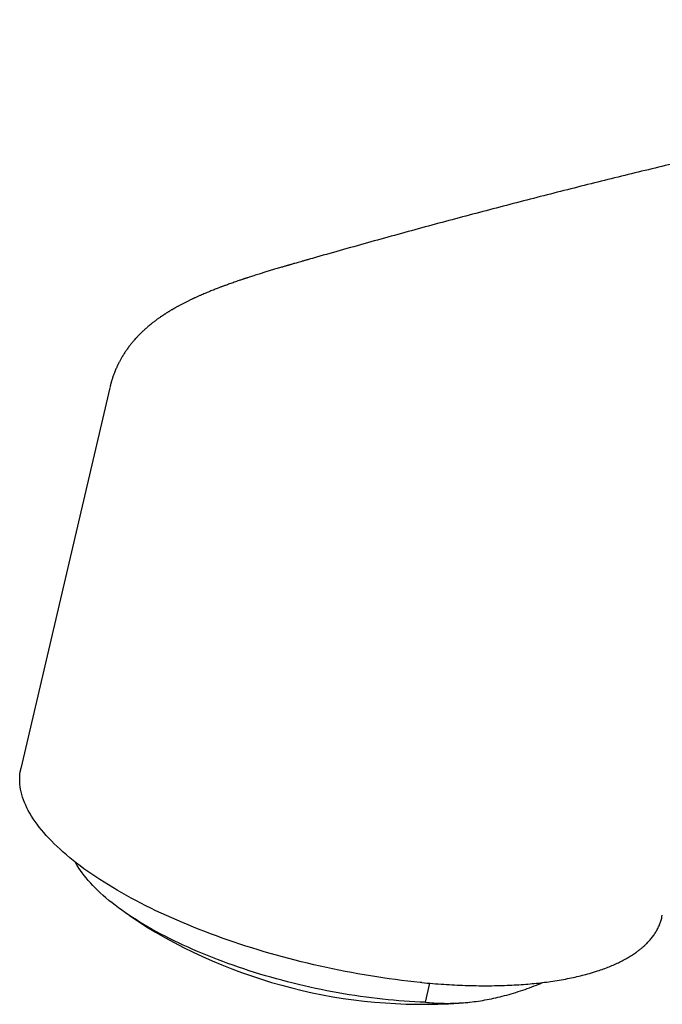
# Model space of a CAD drawing. Header units: millimetres. Extents: x 8 to 755, y 12 to 755.
# Tile 13 of 31: x 523 to 552, y 223 to 268. Entities that reach past the tile are written whole.
import ezdxf

# ---------------------------------------------------------------- set-up
doc = ezdxf.new("R2010")
doc.units = ezdxf.units.MM

msp = doc.modelspace()

# ---------------------------------------------------------------- linework, layer by layer
at = {"color": 7, "linetype": 'Continuous', "lineweight": 30}
for p, q in [((526.769, 251.103), (522.719, 233.726)), ((527.662, 227.023), (528.443, 226.501)), ((540.991, 223.961), (540.915, 223.968)), ((541.162, 223.059), (541.365, 223.928)), ((543.179, 223.062), (543.421, 223.094))]:
    msp.add_line(p, q, dxfattribs=at)
at = {"color": 7, "linetype": 'Continuous', "lineweight": 30, "flags": 128}
for points in [[(540.915, 223.968), (540.636, 223.997), (540.356, 224.028), (540.074, 224.061), (539.792, 224.097), (539.508, 224.135), (539.224, 224.175), (538.939, 224.218), (538.653, 224.263), (538.367, 224.311), (538.08, 224.361), (537.793, 224.413), (537.506, 224.467), (537.219, 224.524), (536.932, 224.582), (536.645, 224.643), (536.359, 224.707), (536.072, 224.772), (535.786, 224.839), (535.501, 224.909), (535.217, 224.98), (534.933, 225.054), (534.65, 225.13), (534.368, 225.208), (534.088, 225.287), (533.808, 225.369), (533.53, 225.452), (533.254, 225.538), (532.979, 225.625), (532.705, 225.714), (532.434, 225.804), (532.164, 225.897), (531.896, 225.991), (531.631, 226.087), (531.367, 226.184), (531.106, 226.283), (530.847, 226.384), (530.591, 226.486), (530.337, 226.59), (530.086, 226.695), (529.838, 226.801), (529.593, 226.909), (529.35, 227.018), (529.111, 227.128), (528.875, 227.239), (528.642, 227.352), (528.412, 227.466), (528.186, 227.581), (527.963, 227.697), (527.744, 227.814), (527.528, 227.932), (527.317, 228.051), (527.109, 228.17), (526.905, 228.291), (526.705, 228.412), (526.509, 228.534), (526.317, 228.657), (526.13, 228.781), (525.946, 228.905), (525.767, 229.029), (525.593, 229.154), (525.423, 229.28), (525.258, 229.405), (525.097, 229.532), (524.941, 229.658), (524.789, 229.785), (524.643, 229.912), (524.501, 230.039), (524.364, 230.166), (524.233, 230.294), (524.106, 230.421), (523.984, 230.548), (523.868, 230.675), (523.756, 230.803), (523.65, 230.929), (523.549, 231.056), (523.453, 231.182), (523.363, 231.308), (523.278, 231.434), (523.198, 231.559), (523.124, 231.684), (523.055, 231.808), (522.992, 231.932), (522.934, 232.055), (522.882, 232.177), (522.835, 232.299), (522.794, 232.42), (522.758, 232.54), (522.728, 232.659), (522.704, 232.778), (522.685, 232.895), (522.672, 233.011), (522.664, 233.127), (522.662, 233.241), (522.666, 233.354), (522.675, 233.466), (522.69, 233.577), (522.71, 233.687), (522.719, 233.726)], [(541.162, 223.059), (540.924, 223.068), (540.684, 223.079), (540.443, 223.093), (540.199, 223.109), (539.954, 223.128), (539.707, 223.149), (539.458, 223.172), (539.209, 223.198), (538.958, 223.227), (538.706, 223.257), (538.453, 223.291), (538.199, 223.326), (537.944, 223.364), (537.689, 223.404), (537.433, 223.447), (537.176, 223.492), (536.92, 223.539), (536.663, 223.588), (536.407, 223.64), (536.15, 223.694), (535.894, 223.75), (535.638, 223.808), (535.382, 223.868), (535.127, 223.931), (534.873, 223.995), (534.62, 224.062), (534.367, 224.13), (534.116, 224.201), (533.866, 224.273), (533.617, 224.347), (533.369, 224.424), (533.124, 224.502), (532.879, 224.582), (532.637, 224.663), (532.397, 224.746), (532.158, 224.831), (531.922, 224.918), (531.688, 225.006), (531.456, 225.096), (531.227, 225.187), (531, 225.28), (530.776, 225.374), (530.555, 225.47), (530.337, 225.567), (530.122, 225.665), (529.91, 225.765), (529.701, 225.865), (529.495, 225.967), (529.293, 226.07), (529.094, 226.174), (528.899, 226.279), (528.708, 226.384), (528.52, 226.491), (528.336, 226.599), (528.157, 226.707), (527.981, 226.816), (527.809, 226.926), (527.642, 227.037), (527.479, 227.148), (527.32, 227.259), (527.166, 227.371), (527.017, 227.484), (526.871, 227.597), (526.731, 227.71), (526.595, 227.823), (526.464, 227.937), (526.338, 228.05), (526.217, 228.164), (526.101, 228.278), (525.99, 228.392), (525.884, 228.506), (525.783, 228.62), (525.688, 228.733), (525.597, 228.846), (525.512, 228.96), (525.432, 229.072), (525.358, 229.184), (525.289, 229.296), (525.225, 229.408), (525.204, 229.447)]]:
    msp.add_lwpolyline(points, dxfattribs=at)
at = {"color": 7, "linetype": 'Continuous', "lineweight": 30}
msp.add_arc((541.034, 247.159), 24.192, 238.6391, 275.0875, dxfattribs=at)
for points, knots in [([(587.762, 267.895), (587.654, 267.881), (587.148, 267.814), (586.242, 267.692), (585.044, 267.526), (583.845, 267.355), (582.644, 267.179), (581.443, 266.999), (580.24, 266.814), (579.036, 266.625), (577.83, 266.431), (576.624, 266.232), (575.416, 266.028), (574.207, 265.82), (572.996, 265.607), (571.785, 265.389), (570.573, 265.167), (569.359, 264.94), (568.144, 264.709), (566.928, 264.472), (565.711, 264.231), (564.493, 263.986), (563.273, 263.735), (562.053, 263.481), (560.831, 263.221), (559.609, 262.957), (558.385, 262.688), (557.16, 262.414), (555.935, 262.136), (554.708, 261.853), (553.48, 261.566), (552.251, 261.274), (551.021, 260.977), (549.79, 260.676), (548.559, 260.37), (547.326, 260.059), (546.092, 259.744), (544.857, 259.424), (543.622, 259.1), (542.385, 258.771), (541.148, 258.437), (539.909, 258.098), (538.67, 257.756), (537.43, 257.408), (536.485, 257.14), (535.953, 256.988), (535.835, 256.954)], [0, 0, 0, 0, 0.006368, 0.029857, 0.053347, 0.076837, 0.100328, 0.123819, 0.147311, 0.170803, 0.194296, 0.21779, 0.241284, 0.264778, 0.288273, 0.311768, 0.335264, 0.35876, 0.382257, 0.405754, 0.429252, 0.45275, 0.476249, 0.499748, 0.523247, 0.546747, 0.570248, 0.593748, 0.617249, 0.640751, 0.664252, 0.687755, 0.711257, 0.73476, 0.758263, 0.781767, 0.805271, 0.828775, 0.85228, 0.875785, 0.89929, 0.922795, 0.946301, 0.969807, 0.993314, 1, 1, 1, 1]), ([(535.835, 256.954), (535.785, 256.94), (535.689, 256.912), (535.551, 256.873), (535.426, 256.837), (535.315, 256.805), (535.216, 256.777), (535.13, 256.752), (535.058, 256.731), (534.999, 256.714), (534.955, 256.701), (534.924, 256.692), (534.905, 256.687), (534.89, 256.682), (534.876, 256.678), (534.859, 256.673), (534.829, 256.665), (534.78, 256.65), (534.712, 256.631), (534.634, 256.608), (534.546, 256.582), (534.447, 256.552), (534.307, 256.511), (534.135, 256.46), (533.941, 256.401), (533.758, 256.345), (533.599, 256.295), (533.461, 256.252), (533.342, 256.214), (533.233, 256.179), (533.136, 256.148), (533.063, 256.124), (533.012, 256.107), (532.979, 256.096), (532.944, 256.085), (532.904, 256.071), (532.856, 256.055), (532.798, 256.036), (532.734, 256.014), (532.651, 255.986), (532.554, 255.953), (532.443, 255.914), (532.335, 255.876), (532.232, 255.839), (532.136, 255.805), (532.054, 255.775), (531.988, 255.751), (531.936, 255.731), (531.887, 255.713), (531.835, 255.693), (531.777, 255.671), (531.707, 255.644), (531.624, 255.612), (531.528, 255.575), (531.431, 255.536), (531.338, 255.499), (531.248, 255.462), (531.156, 255.424), (531.058, 255.383), (530.975, 255.347), (530.905, 255.317), (530.848, 255.292), (530.787, 255.265), (530.725, 255.237), (530.666, 255.21), (530.616, 255.187), (530.576, 255.168), (530.539, 255.151), (530.499, 255.132), (530.451, 255.109), (530.396, 255.083), (530.339, 255.055), (530.28, 255.026), (530.222, 254.997), (530.162, 254.966), (530.101, 254.935), (530.039, 254.902), (529.978, 254.87), (529.925, 254.841), (529.876, 254.815), (529.828, 254.788), (529.781, 254.762), (529.738, 254.738), (529.702, 254.718), (529.671, 254.7), (529.64, 254.681), (529.604, 254.661), (529.563, 254.636), (529.52, 254.61), (529.478, 254.585), (529.437, 254.56), (529.394, 254.533), (529.344, 254.501), (529.294, 254.469), (529.249, 254.44), (529.214, 254.417), (529.185, 254.398), (529.157, 254.379), (529.125, 254.357), (529.082, 254.328), (529.034, 254.294), (528.982, 254.257), (528.936, 254.225), (528.892, 254.192), (528.844, 254.156), (528.792, 254.117), (528.742, 254.079), (528.696, 254.043), (528.65, 254.006), (528.601, 253.966), (528.554, 253.926), (528.511, 253.89), (528.473, 253.857), (528.437, 253.826), (528.4, 253.793), (528.355, 253.753), (528.304, 253.706), (528.253, 253.658), (528.206, 253.613), (528.164, 253.572), (528.128, 253.535), (528.093, 253.5), (528.057, 253.463), (528.017, 253.42), (527.975, 253.374), (527.926, 253.32), (527.875, 253.263), (527.821, 253.199), (527.77, 253.138), (527.72, 253.076), (527.669, 253.01), (527.616, 252.94), (527.565, 252.869), (527.517, 252.8), (527.473, 252.736), (527.431, 252.671), (527.397, 252.618), (527.372, 252.577), (527.353, 252.546), (527.331, 252.509), (527.305, 252.463), (527.274, 252.409), (527.252, 252.369), (527.24, 252.347)], [0, 0, 0, 0, 0.0158454, 0.0303315, 0.043452, 0.0552013, 0.065574, 0.0745655, 0.0821714, 0.0883881, 0.0932125, 0.0960638, 0.0980247, 0.0992939, 0.1007395, 0.1024629, 0.1044642, 0.1102827, 0.1176502, 0.1255406, 0.134673, 0.1450517, 0.1566818, 0.1783149, 0.1986931, 0.2177931, 0.2356059, 0.2489235, 0.2614076, 0.2730315, 0.2833767, 0.2922818, 0.2961259, 0.2996206, 0.3029673, 0.3071395, 0.3122671, 0.3183529, 0.3253767, 0.3326365, 0.3447373, 0.3565617, 0.3681084, 0.3793764, 0.3899578, 0.3992976, 0.4057582, 0.4114432, 0.4164079, 0.4218131, 0.428116, 0.4352816, 0.4448208, 0.455372, 0.4666677, 0.4770123, 0.486109, 0.4967704, 0.5074447, 0.5186397, 0.5244586, 0.5307718, 0.5375856, 0.5449005, 0.5517725, 0.5574137, 0.5618191, 0.5653408, 0.5698058, 0.5752833, 0.5817646, 0.5884112, 0.5947223, 0.6018504, 0.6085135, 0.6153729, 0.622736, 0.630109, 0.636299, 0.641507, 0.6470061, 0.6531793, 0.657987, 0.6622352, 0.6657542, 0.669025, 0.6732013, 0.6783356, 0.6836127, 0.6888033, 0.6933646, 0.698335, 0.7043252, 0.7112369, 0.7164257, 0.7206323, 0.7238503, 0.7269623, 0.7308128, 0.7353994, 0.7425426, 0.7487581, 0.7545161, 0.7594546, 0.7652905, 0.7724308, 0.7790872, 0.7841901, 0.7897998, 0.7967286, 0.8028754, 0.8083732, 0.8133218, 0.8178283, 0.8224735, 0.8281485, 0.8356674, 0.8427037, 0.8491075, 0.8546579, 0.8599302, 0.8642244, 0.8691043, 0.8749267, 0.8812666, 0.8872153, 0.8959418, 0.9035032, 0.9111206, 0.9187024, 0.9263102, 0.9347522, 0.9437289, 0.9509198, 0.9582839, 0.9655664, 0.9724591, 0.9757072, 0.9788176, 0.9826887, 0.9875082, 0.993278, 1, 1, 1, 1]), ([(527.24, 252.347), (527.23, 252.327), (527.21, 252.29), (527.185, 252.24), (527.165, 252.201), (527.15, 252.171), (527.137, 252.145), (527.11, 252.088), (527.076, 252.012), (527.033, 251.913), (526.996, 251.823), (526.96, 251.73), (526.928, 251.642), (526.901, 251.563), (526.877, 251.488), (526.858, 251.428), (526.844, 251.381), (526.834, 251.346), (526.824, 251.312), (526.814, 251.275), (526.803, 251.232), (526.788, 251.176), (526.778, 251.134), (526.773, 251.11)], [0, 0, 0, 0, 0.051755, 0.09408, 0.126968, 0.150596, 0.171238, 0.191991, 0.292765, 0.359795, 0.435459, 0.514368, 0.584724, 0.64686, 0.704325, 0.761967, 0.789046, 0.81643, 0.842973, 0.868782, 0.901425, 0.945169, 1, 1, 1, 1]), ([(540.991, 223.961), (541.16, 223.946), (541.498, 223.915), (541.999, 223.879), (542.494, 223.85), (542.985, 223.83), (543.471, 223.817), (543.952, 223.814), (544.424, 223.819), (544.88, 223.832), (545.319, 223.854), (545.733, 223.883), (546.129, 223.918), (546.507, 223.959), (546.885, 224.009), (547.263, 224.068), (547.634, 224.135), (547.987, 224.209), (548.322, 224.289), (548.602, 224.364), (548.831, 224.432), (549.046, 224.5), (549.284, 224.582), (549.541, 224.68), (549.786, 224.784), (550.02, 224.893), (550.243, 225.008), (550.455, 225.129), (550.654, 225.255), (550.819, 225.372), (550.956, 225.478), (551.067, 225.57), (551.172, 225.664), (551.287, 225.777), (551.408, 225.909), (551.532, 226.062), (551.641, 226.219), (551.737, 226.381), (551.818, 226.549), (551.885, 226.721), (551.934, 226.881), (551.953, 226.985), (551.962, 227.03)], [0, 0, 0, 0, 0.028611, 0.05724, 0.085869, 0.11448, 0.143533, 0.172605, 0.201678, 0.23073, 0.258533, 0.286336, 0.312381, 0.338433, 0.364477, 0.39283, 0.421184, 0.448348, 0.475521, 0.502685, 0.519044, 0.535403, 0.560188, 0.584985, 0.609782, 0.634567, 0.659737, 0.684919, 0.710101, 0.735272, 0.752231, 0.76919, 0.785885, 0.802579, 0.82788, 0.853193, 0.878506, 0.903807, 0.929518, 0.955242, 0.980966, 1, 1, 1, 1]), ([(541.162, 223.059), (541.289, 223.048), (541.541, 223.026), (541.925, 223.011), (542.311, 223.01), (542.7, 223.024), (543.09, 223.054), (543.48, 223.099), (543.872, 223.161), (544.267, 223.239), (544.669, 223.334), (545.078, 223.446), (545.493, 223.576), (545.914, 223.723), (546.255, 223.852), (546.457, 223.937), (546.516, 223.962)], [0, 0, 0, 0, 0.076607, 0.1527, 0.228286, 0.303401, 0.378108, 0.451166, 0.524005, 0.596732, 0.669456, 0.743777, 0.818323, 0.893194, 0.968475, 1, 1, 1, 1])]:
    msp.add_open_spline(points, degree=3, knots=knots, dxfattribs=at)

doc.saveas('drawing.dxf')
